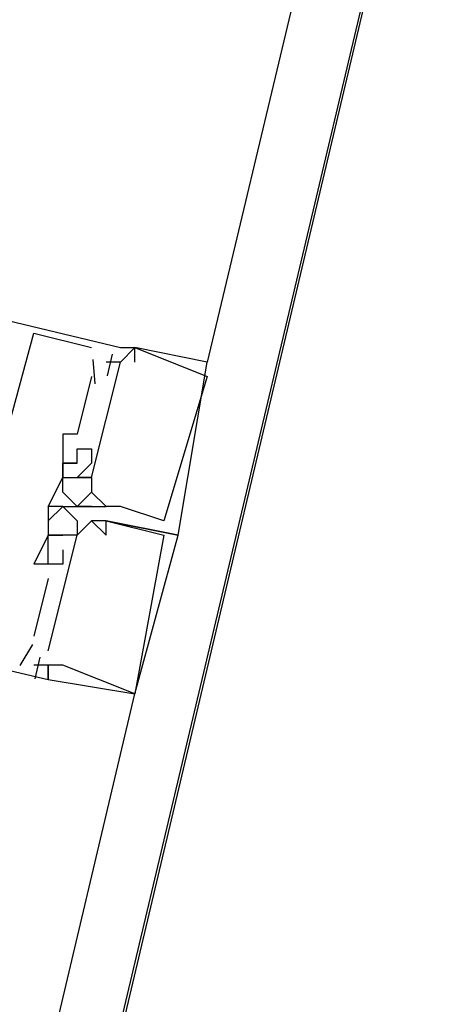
# Model space of a CAD drawing. Header units: feet. Extents: x -79 to 198, y -22 to 181.
# Tile 106 of 256: x 121.507 to 121.895, y 48.331 to 49.241. Entities that reach past the tile are written whole.
import ezdxf

# ---------------------------------------------------------------- set-up
doc = ezdxf.new("R2010")
doc.units = ezdxf.units.FT
doc.layers.add('A-LINEA', color=7, linetype='CONTINUOUS')

msp = doc.modelspace()

# ---------------------------------------------------------------- linework, layer by layer
at = {"layer": 'A-LINEA'}
for p, q in [((123.44, 56.2978), (121.68, 48.9244)), ((121.52, 48.9511), (121.52, 48.9511)), ((121.52, 48.9511), (121.52, 48.9511)), ((121.52, 48.9511), (121.52, 48.9511)), ((121.5733, 48.9378), (121.5733, 48.9378)), ((121.5733, 48.9378), (121.5733, 48.9378)), ((121.5733, 48.9378), (121.5733, 48.9378)), ((121.6, 48.9378), (121.6, 48.9378)), ((121.6, 48.9378), (121.6, 48.9378)), ((121.6, 48.9378), (121.6, 48.9378)), ((121.6, 48.9378), (121.6, 48.9378)), ((121.6, 48.9378), (121.6, 48.9378)), ((121.6, 48.9378), (121.6, 48.9378)), ((121.6133, 48.9378), (121.6133, 48.9378)), ((121.6133, 48.9378), (121.6133, 48.9378)), ((121.6133, 48.9378), (121.6133, 48.9378)), ((121.6133, 48.9378), (121.6133, 48.9378)), ((121.6133, 48.9378), (121.6133, 48.9378)), ((121.6133, 48.9378), (121.6133, 48.9378)), ((121.6133, 48.9378), (121.6133, 48.9378)), ((121.6133, 48.9378), (121.6133, 48.9378)), ((121.6133, 48.9378), (121.6133, 48.9378)), ((121.6133, 48.9378), (121.6133, 48.9378)), ((121.6133, 48.9378), (121.6133, 48.9378)), ((121.6133, 48.9378), (121.6133, 48.9378)), ((121.6133, 48.9378), (121.6133, 48.9378)), ((121.6133, 48.9378), (121.6133, 48.9378)), ((121.6133, 48.9378), (121.6133, 48.9378)), ((121.5746, 48.9269), (121.5762, 48.9043)), ((121.5746, 48.9269), (121.5762, 48.9043)), ((121.5746, 48.9269), (121.5762, 48.9043)), ((121.5867, 48.9244), (121.5867, 48.9244)), ((121.5867, 48.9244), (121.5867, 48.9244)), ((121.5867, 48.9244), (121.5867, 48.9244)), ((121.5923, 48.9317), (121.5876, 48.9117)), ((121.5923, 48.9317), (121.5876, 48.9117)), ((121.5923, 48.9317), (121.5876, 48.9117)), ((121.6, 48.9244), (121.6, 48.9244)), ((121.6, 48.9244), (121.6, 48.9244)), ((121.6, 48.9244), (121.6, 48.9244)), ((121.6, 48.9244), (121.6, 48.9244)), ((121.6, 48.9244), (121.6, 48.9244)), ((121.6, 48.9244), (121.6, 48.9244)), ((121.6, 48.9244), (121.6, 48.9244)), ((121.6, 48.9244), (121.6, 48.9244)), ((121.6, 48.9244), (121.6, 48.9244)), ((121.6133, 48.9244), (121.6133, 48.9244)), ((121.6133, 48.9244), (121.6133, 48.9244)), ((121.6133, 48.9244), (121.6133, 48.9244)), ((121.6133, 48.9244), (121.6133, 48.9244)), ((121.6133, 48.9244), (121.6133, 48.9244)), ((121.6133, 48.9244), (121.6133, 48.9244)), ((121.68, 48.9244), (121.68, 48.9244)), ((121.68, 48.9244), (121.68, 48.9244)), ((121.68, 48.9244), (121.68, 48.9244)), ((121.68, 48.9244), (121.68, 48.9244)), ((121.68, 48.9244), (121.68, 48.9244)), ((121.68, 48.9244), (121.68, 48.9244)), ((121.5733, 48.9111), (121.56, 48.8578)), ((121.5733, 48.9111), (121.56, 48.8578)), ((121.5733, 48.9111), (121.56, 48.8578)), ((121.5733, 48.9111), (121.5733, 48.9111)), ((121.5733, 48.9111), (121.5733, 48.9111)), ((121.5733, 48.9111), (121.5733, 48.9111)), ((121.68, 48.9111), (121.68, 48.9111)), ((121.68, 48.9111), (121.68, 48.9111)), ((121.68, 48.9111), (121.68, 48.9111)), ((121.68, 48.9111), (121.68, 48.9111)), ((121.68, 48.9111), (121.68, 48.9111)), ((121.68, 48.9111), (121.68, 48.9111)), ((121.5467, 48.8578), (121.5467, 48.8578)), ((121.5467, 48.8578), (121.5467, 48.8578)), ((121.5467, 48.8578), (121.5467, 48.8578)), ((121.56, 48.8578), (121.56, 48.8578)), ((121.56, 48.8578), (121.56, 48.8578)), ((121.56, 48.8578), (121.56, 48.8578)), ((121.56, 48.8444), (121.56, 48.8444)), ((121.56, 48.8444), (121.56, 48.8444)), ((121.56, 48.8444), (121.56, 48.8444)), ((121.5733, 48.8444), (121.5733, 48.8444)), ((121.5733, 48.8444), (121.5733, 48.8444)), ((121.5733, 48.8444), (121.5733, 48.8444)), ((121.5467, 48.8311), (121.5467, 48.8311)), ((121.5467, 48.8311), (121.5467, 48.8311)), ((121.5467, 48.8311), (121.5467, 48.8311)), ((121.5467, 48.8311), (121.5467, 48.8311)), ((121.5467, 48.8311), (121.5467, 48.8311)), ((121.5467, 48.8311), (121.5467, 48.8311)), ((121.56, 48.8311), (121.56, 48.8311)), ((121.56, 48.8311), (121.56, 48.8311)), ((121.56, 48.8311), (121.56, 48.8311)), ((121.56, 48.8311), (121.56, 48.8311)), ((121.56, 48.8311), (121.56, 48.8311)), ((121.56, 48.8311), (121.56, 48.8311)), ((121.5733, 48.8311), (121.5733, 48.8311)), ((121.5733, 48.8311), (121.5733, 48.8311)), ((121.5733, 48.8311), (121.5733, 48.8311)), ((121.5467, 48.8178), (121.5467, 48.8178)), ((121.5467, 48.8178), (121.5467, 48.8178)), ((121.5467, 48.8178), (121.5467, 48.8178)), ((121.5467, 48.8178), (121.5467, 48.8178)), ((121.5467, 48.8178), (121.5467, 48.8178)), ((121.5467, 48.8178), (121.5467, 48.8178)), ((121.5467, 48.8178), (121.5467, 48.8178)), ((121.5467, 48.8178), (121.5467, 48.8178)), ((121.5467, 48.8178), (121.5467, 48.8178)), ((121.5467, 48.8178), (121.5467, 48.8178)), ((121.5467, 48.8178), (121.5467, 48.8178)), ((121.5467, 48.8178), (121.5467, 48.8178)), ((121.5467, 48.8178), (121.5467, 48.8178)), ((121.5467, 48.8178), (121.5467, 48.8178)), ((121.5467, 48.8178), (121.5467, 48.8178)), ((121.56, 48.8178), (121.56, 48.8178)), ((121.56, 48.8178), (121.56, 48.8178)), ((121.56, 48.8178), (121.56, 48.8178)), ((121.56, 48.8178), (121.56, 48.8178)), ((121.56, 48.8178), (121.56, 48.8178)), ((121.56, 48.8178), (121.56, 48.8178)), ((121.56, 48.8178), (121.56, 48.8178)), ((121.56, 48.8178), (121.56, 48.8178)), ((121.56, 48.8178), (121.56, 48.8178)), ((121.56, 48.8178), (121.56, 48.8178)), ((121.56, 48.8178), (121.56, 48.8178)), ((121.56, 48.8178), (121.56, 48.8178)), ((121.5733, 48.8178), (121.5733, 48.8178)), ((121.5733, 48.8178), (121.5733, 48.8178)), ((121.5733, 48.8178), (121.5733, 48.8178)), ((121.5733, 48.8178), (121.5733, 48.8178)), ((121.5733, 48.8178), (121.5733, 48.8178)), ((121.5733, 48.8178), (121.5733, 48.8178)), ((121.5733, 48.8178), (121.5733, 48.8178)), ((121.5733, 48.8178), (121.5733, 48.8178)), ((121.5733, 48.8178), (121.5733, 48.8178)), ((121.5733, 48.8178), (121.5733, 48.8178)), ((121.5733, 48.8178), (121.5733, 48.8178)), ((121.5733, 48.8178), (121.5733, 48.8178)), ((121.5733, 48.8178), (121.5733, 48.8178)), ((121.5733, 48.8178), (121.5733, 48.8178)), ((121.5733, 48.8178), (121.5733, 48.8178)), ((121.5733, 48.8178), (121.5733, 48.8178)), ((121.5733, 48.8178), (121.5733, 48.8178)), ((121.5733, 48.8178), (121.5733, 48.8178)), ((121.5467, 48.8044), (121.5467, 48.8044)), ((121.5467, 48.8044), (121.5467, 48.8044)), ((121.5467, 48.8044), (121.5467, 48.8044)), ((121.5467, 48.8044), (121.5467, 48.8044)), ((121.5467, 48.8044), (121.5467, 48.8044)), ((121.5467, 48.8044), (121.5467, 48.8044)), ((121.5733, 48.8044), (121.5733, 48.8044)), ((121.5733, 48.8044), (121.5733, 48.8044)), ((121.5733, 48.8044), (121.5733, 48.8044)), ((121.5733, 48.8044), (121.5733, 48.8044)), ((121.5733, 48.8044), (121.5733, 48.8044)), ((121.5733, 48.8044), (121.5733, 48.8044)), ((121.5733, 48.8044), (121.5733, 48.8044)), ((121.5733, 48.8044), (121.5733, 48.8044)), ((121.5733, 48.8044), (121.5733, 48.8044)), ((121.5733, 48.8044), (121.5733, 48.8044)), ((121.5733, 48.8044), (121.5733, 48.8044)), ((121.5733, 48.8044), (121.5733, 48.8044)), ((121.5333, 48.7911), (121.5333, 48.7911)), ((121.5333, 48.7911), (121.5333, 48.7911)), ((121.5333, 48.7911), (121.5333, 48.7911)), ((121.5333, 48.7911), (121.5333, 48.7911)), ((121.5333, 48.7911), (121.5333, 48.7911)), ((121.5333, 48.7911), (121.5333, 48.7911)), ((121.5333, 48.7911), (121.5333, 48.7911)), ((121.5333, 48.7911), (121.5333, 48.7911)), ((121.5333, 48.7911), (121.5333, 48.7911)), ((121.5467, 48.7911), (121.5467, 48.7911)), ((121.5467, 48.7911), (121.5467, 48.7911)), ((121.5467, 48.7911), (121.5467, 48.7911)), ((121.5467, 48.7911), (121.5467, 48.7911)), ((121.5467, 48.7911), (121.5467, 48.7911)), ((121.5467, 48.7911), (121.5467, 48.7911)), ((121.5467, 48.7911), (121.5467, 48.7911)), ((121.5467, 48.7911), (121.5467, 48.7911)), ((121.5467, 48.7911), (121.5467, 48.7911)), ((121.5467, 48.7911), (121.5467, 48.7911)), ((121.5467, 48.7911), (121.5467, 48.7911)), ((121.5467, 48.7911), (121.5467, 48.7911)), ((121.5733, 48.7911), (121.56, 48.7911)), ((121.56, 48.7911), (121.56, 48.7911)), ((121.5733, 48.7911), (121.56, 48.7911)), ((121.56, 48.7911), (121.56, 48.7911)), ((121.5733, 48.7911), (121.56, 48.7911)), ((121.56, 48.7911), (121.56, 48.7911)), ((121.56, 48.7911), (121.56, 48.7911)), ((121.56, 48.7911), (121.56, 48.7911)), ((121.56, 48.7911), (121.56, 48.7911)), ((121.56, 48.7911), (121.56, 48.7911)), ((121.56, 48.7911), (121.56, 48.7911)), ((121.56, 48.7911), (121.56, 48.7911)), ((121.56, 48.7911), (121.56, 48.7911)), ((121.56, 48.7911), (121.56, 48.7911)), ((121.56, 48.7911), (121.56, 48.7911)), ((121.56, 48.7911), (121.56, 48.7911)), ((121.56, 48.7911), (121.56, 48.7911)), ((121.56, 48.7911), (121.56, 48.7911)), ((121.5733, 48.7911), (121.5733, 48.7911)), ((121.5733, 48.7911), (121.5733, 48.7911)), ((121.5733, 48.7911), (121.5733, 48.7911)), ((121.5733, 48.7911), (121.5733, 48.7911)), ((121.5733, 48.7911), (121.5733, 48.7911)), ((121.5733, 48.7911), (121.5733, 48.7911)), ((121.5733, 48.7911), (121.5733, 48.7911)), ((121.5733, 48.7911), (121.5733, 48.7911)), ((121.5733, 48.7911), (121.5733, 48.7911)), ((121.5867, 48.7911), (121.5867, 48.7911)), ((121.5867, 48.7911), (121.5867, 48.7911)), ((121.5867, 48.7911), (121.5867, 48.7911)), ((121.5867, 48.7911), (121.5867, 48.7911)), ((121.5867, 48.7911), (121.5867, 48.7911)), ((121.5867, 48.7911), (121.5867, 48.7911)), ((121.5867, 48.7911), (121.5867, 48.7911)), ((121.5867, 48.7911), (121.5867, 48.7911)), ((121.5867, 48.7911), (121.5867, 48.7911)), ((121.5867, 48.7911), (121.5867, 48.7911)), ((121.5867, 48.7911), (121.5867, 48.7911)), ((121.5867, 48.7911), (121.5867, 48.7911)), ((121.5867, 48.7911), (121.5867, 48.7911)), ((121.5867, 48.7911), (121.5867, 48.7911)), ((121.5867, 48.7911), (121.5867, 48.7911)), ((121.5867, 48.7911), (121.5867, 48.7911)), ((121.5867, 48.7911), (121.5867, 48.7911)), ((121.5867, 48.7911), (121.5867, 48.7911)), ((121.6, 48.7911), (121.6, 48.7911)), ((121.6, 48.7911), (121.6, 48.7911)), ((121.6, 48.7911), (121.6, 48.7911)), ((121.6, 48.7911), (121.6, 48.7911)), ((121.6, 48.7911), (121.6, 48.7911)), ((121.6, 48.7911), (121.6, 48.7911)), ((121.6, 48.7911), (121.6, 48.7911)), ((121.6, 48.7911), (121.6, 48.7911)), ((121.6, 48.7911), (121.6, 48.7911)), ((121.6, 48.7911), (121.6, 48.7911)), ((121.6, 48.7911), (121.6, 48.7911)), ((121.6, 48.7911), (121.6, 48.7911)), ((121.5333, 48.7778), (121.5333, 48.7778)), ((121.5333, 48.7778), (121.5333, 48.7778)), ((121.5333, 48.7778), (121.5333, 48.7778)), ((121.56, 48.7778), (121.56, 48.7778)), ((121.56, 48.7778), (121.56, 48.7778)), ((121.56, 48.7778), (121.56, 48.7778)), ((121.5733, 48.7778), (121.5733, 48.7778)), ((121.5733, 48.7778), (121.5733, 48.7778)), ((121.5733, 48.7778), (121.5733, 48.7778)), ((121.5733, 48.7778), (121.5733, 48.7778)), ((121.5733, 48.7778), (121.5733, 48.7778)), ((121.5733, 48.7778), (121.5733, 48.7778)), ((121.5867, 48.7778), (121.5867, 48.7778)), ((121.5867, 48.7778), (121.5867, 48.7778)), ((121.5867, 48.7778), (121.5867, 48.7778)), ((121.5867, 48.7778), (121.5867, 48.7778)), ((121.5867, 48.7778), (121.5867, 48.7778)), ((121.5867, 48.7778), (121.5867, 48.7778)), ((121.5867, 48.7778), (121.5867, 48.7778)), ((121.5867, 48.7778), (121.5867, 48.7778)), ((121.5867, 48.7778), (121.5867, 48.7778)), ((121.5867, 48.7778), (121.5867, 48.7778)), ((121.5867, 48.7778), (121.5867, 48.7778)), ((121.5867, 48.7778), (121.5867, 48.7778)), ((121.64, 48.7778), (121.64, 48.7778)), ((121.64, 48.7778), (121.64, 48.7778)), ((121.64, 48.7778), (121.64, 48.7778)), ((121.64, 48.7778), (121.64, 48.7778)), ((121.64, 48.7778), (121.64, 48.7778)), ((121.64, 48.7778), (121.64, 48.7778)), ((121.6533, 48.7778), (121.6533, 48.7778)), ((121.6533, 48.7778), (121.6533, 48.7778)), ((121.5333, 48.7644), (121.5333, 48.7644)), ((121.5333, 48.7644), (121.5333, 48.7644)), ((121.5333, 48.7644), (121.5333, 48.7644)), ((121.5333, 48.7644), (121.5333, 48.7644)), ((121.5333, 48.7644), (121.5333, 48.7644)), ((121.5333, 48.7644), (121.5333, 48.7644)), ((121.5333, 48.7644), (121.5333, 48.7644)), ((121.5333, 48.7644), (121.5333, 48.7644)), ((121.5333, 48.7644), (121.5333, 48.7644)), ((121.5467, 48.7644), (121.5467, 48.7644)), ((121.5467, 48.7644), (121.5467, 48.7644)), ((121.5467, 48.7644), (121.5467, 48.7644)), ((121.5467, 48.7644), (121.5467, 48.7644)), ((121.5467, 48.7644), (121.5467, 48.7644)), ((121.5467, 48.7644), (121.5467, 48.7644)), ((121.56, 48.7644), (121.56, 48.7644)), ((121.56, 48.7644), (121.56, 48.7644)), ((121.56, 48.7644), (121.56, 48.7644)), ((121.56, 48.7644), (121.56, 48.7644)), ((121.56, 48.7644), (121.56, 48.7644)), ((121.56, 48.7644), (121.56, 48.7644)), ((121.5867, 48.7644), (121.5867, 48.7644)), ((121.5867, 48.7644), (121.5867, 48.7644)), ((121.5867, 48.7644), (121.5867, 48.7644)), ((121.64, 48.7644), (121.64, 48.7644)), ((121.64, 48.7644), (121.64, 48.7644)), ((121.64, 48.7644), (121.64, 48.7644)), ((121.6533, 48.7644), (121.6533, 48.7644)), ((121.6533, 48.7644), (121.6533, 48.7644)), ((121.6533, 48.7644), (121.6533, 48.7644)), ((121.6533, 48.7644), (121.6533, 48.7644)), ((121.6533, 48.7644), (121.6533, 48.7644)), ((121.6533, 48.7644), (121.6533, 48.7644)), ((121.6533, 48.7644), (121.6533, 48.7644)), ((121.6533, 48.7644), (121.6533, 48.7644)), ((121.6533, 48.7644), (121.6533, 48.7644)), ((121.5333, 48.7511), (121.5333, 48.7511)), ((121.5333, 48.7511), (121.5333, 48.7511)), ((121.5333, 48.7511), (121.5333, 48.7511)), ((121.5467, 48.7511), (121.5467, 48.7511)), ((121.5467, 48.7511), (121.5467, 48.7511)), ((121.5467, 48.7511), (121.5467, 48.7511)), ((121.64, 48.7511), (121.64, 48.7511)), ((121.64, 48.7511), (121.64, 48.7511)), ((121.5333, 48.7378), (121.52, 48.7378)), ((121.52, 48.7378), (121.52, 48.7378)), ((121.5333, 48.7378), (121.52, 48.7378)), ((121.52, 48.7378), (121.52, 48.7378)), ((121.5333, 48.7378), (121.52, 48.7378)), ((121.52, 48.7378), (121.52, 48.7378)), ((121.5333, 48.7378), (121.5333, 48.7378)), ((121.5333, 48.7378), (121.5333, 48.7378)), ((121.5333, 48.7378), (121.5333, 48.7378)), ((121.5333, 48.7378), (121.5333, 48.7378)), ((121.5333, 48.7378), (121.5333, 48.7378)), ((121.5333, 48.7378), (121.5333, 48.7378)), ((121.5467, 48.7378), (121.5467, 48.7378)), ((121.5467, 48.7378), (121.5467, 48.7378)), ((121.5467, 48.7378), (121.5467, 48.7378)), ((121.5333, 48.7244), (121.52, 48.6711)), ((121.5333, 48.7244), (121.52, 48.6711)), ((121.5333, 48.7244), (121.52, 48.6711)), ((121.5333, 48.7244), (121.5333, 48.7244)), ((121.5333, 48.7244), (121.5333, 48.7244)), ((121.5333, 48.7244), (121.5333, 48.7244)), ((121.52, 48.6711), (121.52, 48.6711)), ((121.52, 48.6711), (121.52, 48.6711)), ((121.52, 48.6711), (121.52, 48.6711)), ((121.5188, 48.6635), (121.5072, 48.644)), ((121.5188, 48.6635), (121.5072, 48.644)), ((121.5188, 48.6635), (121.5072, 48.644)), ((121.5257, 48.6517), (121.5209, 48.6317)), ((121.5257, 48.6517), (121.5209, 48.6317)), ((121.5257, 48.6517), (121.5209, 48.6317)), ((121.5333, 48.6578), (121.5333, 48.6578)), ((121.5333, 48.6578), (121.5333, 48.6578)), ((121.5333, 48.6578), (121.5333, 48.6578)), ((121.52, 48.6444), (121.52, 48.6444)), ((121.52, 48.6444), (121.52, 48.6444)), ((121.52, 48.6444), (121.52, 48.6444)), ((121.5333, 48.6444), (121.5333, 48.6444)), ((121.5333, 48.6444), (121.5333, 48.6444)), ((121.5333, 48.6444), (121.5333, 48.6444)), ((121.5333, 48.6444), (121.5333, 48.6444)), ((121.5333, 48.6444), (121.5333, 48.6444)), ((121.5333, 48.6444), (121.5333, 48.6444)), ((121.5467, 48.6444), (121.5467, 48.6444)), ((121.5467, 48.6444), (121.5467, 48.6444)), ((121.5467, 48.6444), (121.5467, 48.6444)), ((121.5333, 48.6311), (121.5333, 48.6311)), ((121.5333, 48.6311), (121.5333, 48.6311)), ((121.5333, 48.6311), (121.5333, 48.6311)), ((121.5333, 48.6311), (121.5333, 48.6311)), ((121.5333, 48.6311), (121.5333, 48.6311)), ((121.5333, 48.6311), (121.5333, 48.6311)), ((119.8667, 41.2311), (121.6133, 48.6178)), ((121.6133, 48.6178), (121.6133, 48.6178)), ((121.6133, 48.6178), (121.6133, 48.6178)), ((121.6133, 48.6178), (121.6133, 48.6178)), ((121.6133, 48.6178), (121.6133, 48.6178)), ((121.6133, 48.6178), (121.6133, 48.6178)), ((121.6133, 48.6178), (121.6133, 48.6178))]:
    msp.add_line(p, q, dxfattribs=at)
for points in [[(119.2267, 38.2711), (123.76, 57.4311), (117, 59.0311), (117.1467, 59.6844), (114.56, 60.2978), (115.0667, 62.4444), (118.2, 75.6978), (129.9467, 72.9244)], [(117, 59.0311), (123.76, 57.4311), (119.84, 40.8844)], [(120.9067, 48.9378), (120.8933, 48.9511), (120.9333, 49.0978), (121.6, 48.9378), (121.6133, 48.9378)], [(120.9067, 48.9378), (120.8933, 48.9511), (120.9333, 49.0978), (121.6, 48.9378), (121.6133, 48.9378)], [(120.9067, 48.9378), (120.8933, 48.9511), (120.9333, 49.0978), (121.6, 48.9378), (121.6133, 48.9378)], [(120.9067, 48.9378), (120.8933, 48.9511), (120.8533, 48.7911), (121.5333, 48.6311), (121.5333, 48.6444), (121.52, 48.6444)], [(120.9067, 48.9378), (120.8933, 48.9511), (120.8533, 48.7911), (121.5333, 48.6311), (121.5333, 48.6444), (121.52, 48.6444)], [(120.9067, 48.9378), (120.8933, 48.9511), (120.8533, 48.7911), (121.5333, 48.6311), (121.5333, 48.6444), (121.52, 48.6444)], [(121.48, 48.8044), (121.52, 48.9511), (121.5733, 48.9378)], [(121.48, 48.8044), (121.52, 48.9511), (121.5733, 48.9378)], [(121.48, 48.8044), (121.52, 48.9511), (121.5733, 48.9378)], [(121.6133, 48.9244), (121.6133, 48.9378), (121.68, 48.9111), (121.68, 48.9111), (121.64, 48.7778), (121.64, 48.7778), (121.6, 48.7911), (121.6, 48.7911), (121.5867, 48.7911), (121.5867, 48.7911), (121.5733, 48.8044)], [(121.6133, 48.9244), (121.6133, 48.9378), (121.68, 48.9111), (121.68, 48.9111), (121.64, 48.7778), (121.64, 48.7778), (121.6, 48.7911), (121.6, 48.7911), (121.5867, 48.7911), (121.5867, 48.7911), (121.5733, 48.8044)], [(121.6133, 48.9244), (121.6133, 48.9378), (121.68, 48.9111), (121.68, 48.9111), (121.64, 48.7778), (121.64, 48.7778), (121.6, 48.7911), (121.6, 48.7911), (121.5867, 48.7911), (121.5867, 48.7911), (121.5733, 48.8044)], [(121.6133, 48.9244), (121.6133, 48.9378), (121.68, 48.9111), (121.68, 48.9111), (121.64, 48.7778), (121.64, 48.7778), (121.6, 48.7911), (121.6, 48.7911), (121.5867, 48.7911), (121.5867, 48.7911), (121.5733, 48.8044)], [(121.6133, 48.9244), (121.6133, 48.9378), (121.68, 48.9111), (121.68, 48.9111), (121.64, 48.7778), (121.64, 48.7778), (121.6, 48.7911), (121.6, 48.7911), (121.5867, 48.7911), (121.5867, 48.7911), (121.5733, 48.8044)], [(121.6133, 48.9244), (121.6133, 48.9378), (121.68, 48.9111), (121.68, 48.9111), (121.64, 48.7778), (121.64, 48.7778), (121.6, 48.7911), (121.6, 48.7911), (121.5867, 48.7911), (121.5867, 48.7911), (121.5733, 48.8044)], [(121.5867, 48.7778), (121.6533, 48.7644), (121.68, 48.9244), (121.68, 48.9244), (121.6133, 48.9378), (121.6, 48.9244)], [(121.5867, 48.7778), (121.6533, 48.7644), (121.68, 48.9244), (121.68, 48.9244), (121.6133, 48.9378), (121.6, 48.9244)], [(121.5867, 48.7778), (121.6533, 48.7644), (121.68, 48.9244), (121.68, 48.9244), (121.6133, 48.9378), (121.6, 48.9244)], [(121.5867, 48.7778), (121.6533, 48.7644), (121.68, 48.9244), (121.68, 48.9244), (121.6133, 48.9378), (121.6, 48.9244)], [(121.5867, 48.7778), (121.6533, 48.7644), (121.68, 48.9244), (121.68, 48.9244), (121.6133, 48.9378), (121.6, 48.9244)], [(121.5867, 48.7778), (121.6533, 48.7644), (121.68, 48.9244), (121.68, 48.9244), (121.6133, 48.9378), (121.6, 48.9244)], [(121.5733, 48.8178), (121.6, 48.9244), (121.5867, 48.9244)], [(121.5733, 48.8178), (121.6, 48.9244), (121.5867, 48.9244)], [(121.5733, 48.8178), (121.6, 48.9244), (121.5867, 48.9244)], [(121.56, 48.8578), (121.5467, 48.8578), (121.5467, 48.8178), (121.5467, 48.8311), (121.56, 48.8311), (121.5467, 48.8311)], [(121.56, 48.8578), (121.5467, 48.8578), (121.5467, 48.8178), (121.5467, 48.8311), (121.56, 48.8311), (121.5467, 48.8311)], [(121.56, 48.8578), (121.5467, 48.8578), (121.5467, 48.8178), (121.5467, 48.8311), (121.56, 48.8311), (121.5467, 48.8311)], [(121.56, 48.8311), (121.56, 48.8444), (121.5733, 48.8444), (121.5733, 48.8311), (121.56, 48.8178), (121.5733, 48.8178), (121.56, 48.8178)], [(121.56, 48.8311), (121.56, 48.8444), (121.5733, 48.8444), (121.5733, 48.8311), (121.56, 48.8178), (121.5733, 48.8178), (121.56, 48.8178)], [(121.56, 48.8311), (121.56, 48.8444), (121.5733, 48.8444), (121.5733, 48.8311), (121.56, 48.8178), (121.5733, 48.8178), (121.56, 48.8178)], [(121.5467, 48.7911), (121.5333, 48.7911), (121.5467, 48.8178), (121.5467, 48.8178), (121.5467, 48.8178), (121.5467, 48.8178), (121.56, 48.8178), (121.56, 48.8178)], [(121.5467, 48.7911), (121.5333, 48.7911), (121.5467, 48.8178), (121.5467, 48.8178), (121.5467, 48.8178), (121.5467, 48.8178), (121.56, 48.8178), (121.56, 48.8178)], [(121.5467, 48.7911), (121.5333, 48.7911), (121.5467, 48.8178), (121.5467, 48.8178), (121.5467, 48.8178), (121.5467, 48.8178), (121.56, 48.8178), (121.56, 48.8178)], [(121.5467, 48.7911), (121.5333, 48.7911), (121.5467, 48.8178), (121.5467, 48.8178), (121.5467, 48.8178), (121.5467, 48.8178), (121.56, 48.8178), (121.56, 48.8178)], [(121.5467, 48.7911), (121.5333, 48.7911), (121.5467, 48.8178), (121.5467, 48.8178), (121.5467, 48.8178), (121.5467, 48.8178), (121.56, 48.8178), (121.56, 48.8178)], [(121.5467, 48.7911), (121.5333, 48.7911), (121.5467, 48.8178), (121.5467, 48.8178), (121.5467, 48.8178), (121.5467, 48.8178), (121.56, 48.8178), (121.56, 48.8178)], [(121.5733, 48.8178), (121.5733, 48.8044), (121.5733, 48.8044), (121.56, 48.7911), (121.5467, 48.8044), (121.5467, 48.8178), (121.5733, 48.8178)], [(121.5733, 48.8178), (121.5733, 48.8044), (121.5733, 48.8044), (121.56, 48.7911), (121.5467, 48.8044), (121.5467, 48.8178), (121.5733, 48.8178)], [(121.5733, 48.8178), (121.5733, 48.8044), (121.5733, 48.8044), (121.56, 48.7911), (121.5467, 48.8044), (121.5467, 48.8178), (121.5733, 48.8178)], [(121.5733, 48.8178), (121.5733, 48.8044), (121.5733, 48.8044), (121.56, 48.7911), (121.5467, 48.8044), (121.5467, 48.8178), (121.5733, 48.8178)], [(121.5733, 48.8178), (121.5733, 48.8044), (121.5733, 48.8044), (121.56, 48.7911), (121.5467, 48.8044), (121.5467, 48.8178), (121.5733, 48.8178)], [(121.5733, 48.8178), (121.5733, 48.8044), (121.5733, 48.8044), (121.56, 48.7911), (121.5467, 48.8044), (121.5467, 48.8178), (121.5733, 48.8178)], [(121.5333, 48.7778), (121.5467, 48.7911), (121.56, 48.7778), (121.56, 48.7644), (121.5333, 48.7644)], [(121.5467, 48.7911), (121.5333, 48.7911), (121.5333, 48.7644), (121.5333, 48.7644), (121.5333, 48.7644), (121.5333, 48.7644), (121.5467, 48.7644), (121.5467, 48.7644)], [(121.5333, 48.7778), (121.5467, 48.7911), (121.56, 48.7778), (121.56, 48.7644), (121.5333, 48.7644)], [(121.5467, 48.7911), (121.5333, 48.7911), (121.5333, 48.7644), (121.5333, 48.7644), (121.5333, 48.7644), (121.5333, 48.7644), (121.5467, 48.7644), (121.5467, 48.7644)], [(121.5333, 48.7778), (121.5467, 48.7911), (121.56, 48.7778), (121.56, 48.7644), (121.5333, 48.7644)], [(121.5467, 48.7911), (121.5333, 48.7911), (121.5333, 48.7644), (121.5333, 48.7644), (121.5333, 48.7644), (121.5333, 48.7644), (121.5467, 48.7644), (121.5467, 48.7644)], [(121.5467, 48.7911), (121.5733, 48.7911), (121.5867, 48.7911)], [(121.5467, 48.7911), (121.5733, 48.7911), (121.5867, 48.7911)], [(121.5467, 48.7911), (121.5733, 48.7911), (121.5867, 48.7911)], [(121.5467, 48.7911), (121.5733, 48.7911), (121.5867, 48.7911)], [(121.5467, 48.7911), (121.5733, 48.7911), (121.5867, 48.7911)], [(121.5467, 48.7911), (121.5733, 48.7911), (121.5867, 48.7911)], [(121.5867, 48.7644), (121.5867, 48.7778), (121.5867, 48.7778), (121.5867, 48.7778), (121.64, 48.7644), (121.64, 48.7644), (121.6133, 48.6178), (121.6133, 48.6178), (121.5467, 48.6444), (121.5333, 48.6444), (121.5333, 48.6311), (121.6133, 48.6178), (121.6133, 48.6178), (121.6533, 48.7644), (121.5867, 48.7778), (121.5733, 48.7778)], [(121.5867, 48.7644), (121.5867, 48.7778), (121.5867, 48.7778), (121.5867, 48.7778), (121.64, 48.7644), (121.64, 48.7644), (121.6133, 48.6178), (121.6133, 48.6178), (121.5467, 48.6444), (121.5333, 48.6444), (121.5333, 48.6311), (121.6133, 48.6178), (121.6133, 48.6178), (121.6533, 48.7644), (121.5867, 48.7778), (121.5733, 48.7778)], [(121.5867, 48.7644), (121.5867, 48.7778), (121.5867, 48.7778), (121.5867, 48.7778), (121.64, 48.7644), (121.64, 48.7644), (121.6133, 48.6178), (121.6133, 48.6178), (121.5467, 48.6444), (121.5333, 48.6444), (121.5333, 48.6311), (121.6133, 48.6178), (121.6133, 48.6178), (121.6533, 48.7644), (121.5867, 48.7778), (121.5733, 48.7778)], [(121.56, 48.7644), (121.56, 48.7644), (121.5733, 48.7778)], [(121.56, 48.7644), (121.56, 48.7644), (121.5733, 48.7778)], [(121.56, 48.7644), (121.56, 48.7644), (121.5733, 48.7778)], [(121.5867, 48.7644), (121.5733, 48.7778), (121.5733, 48.7778)], [(121.5867, 48.7644), (121.5733, 48.7778), (121.5733, 48.7778)], [(121.5867, 48.7644), (121.5733, 48.7778), (121.5733, 48.7778)], [(121.5467, 48.7511), (121.5467, 48.7378), (121.5333, 48.7378), (121.5333, 48.7511), (121.5333, 48.7644), (121.52, 48.7378)], [(121.5467, 48.7511), (121.5467, 48.7378), (121.5333, 48.7378), (121.5333, 48.7511), (121.5333, 48.7644), (121.52, 48.7378)], [(121.5467, 48.7511), (121.5467, 48.7378), (121.5333, 48.7378), (121.5333, 48.7511), (121.5333, 48.7644), (121.52, 48.7378)], [(121.5333, 48.6578), (121.56, 48.7644), (121.5467, 48.7644)], [(121.5333, 48.6578), (121.56, 48.7644), (121.5467, 48.7644)], [(121.5333, 48.6578), (121.56, 48.7644), (121.5467, 48.7644)]]:
    msp.add_lwpolyline(points, dxfattribs=at)

doc.saveas('drawing.dxf')
